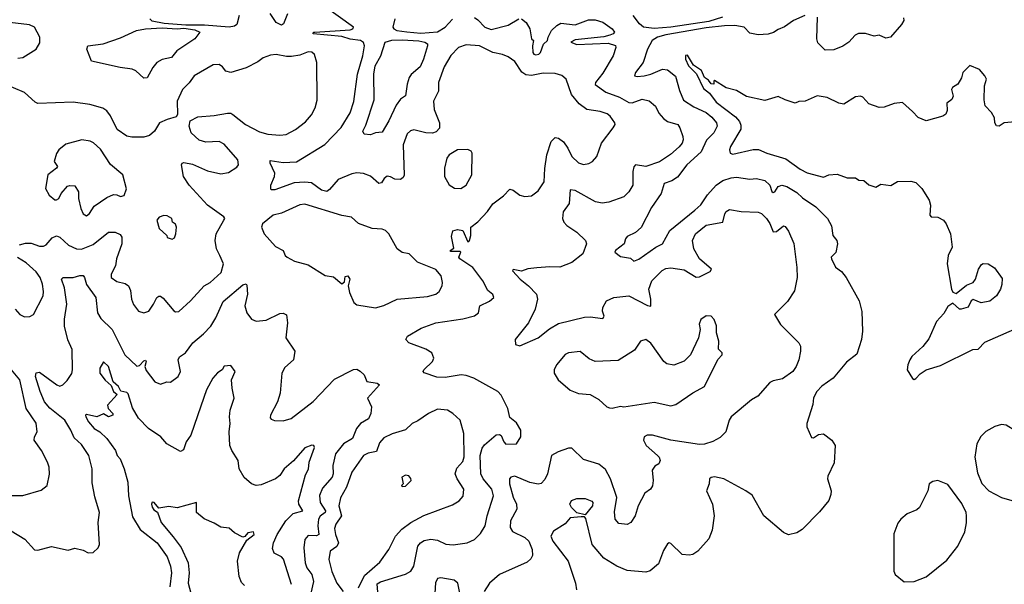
# Model space of a CAD drawing. Extents: x 1468344 to 1613994, y 525695 to 643861.
# Tile 133 of 256: x 1533557 to 1539421, y 541498 to 544860. Entities that reach past the tile are written whole.
import ezdxf

# ---------------------------------------------------------------- set-up
doc = ezdxf.new("R2010")
doc.units = 0

msp = doc.modelspace()

# ---------------------------------------------------------------- linework, layer by layer
at = {"layer": '0CON10XD'}
for points in [[(1535698.4, 541355), (1535685, 541500), (1535705, 541512.1), (1535855, 541557.1), (1535886.9, 541575), (1535903.1, 541605), (1535927.7, 541725), (1535943.6, 541745), (1535965, 541759.3), (1536005, 541766.1), (1536045, 541761.2), (1536095, 541736.5), (1536138, 541732), (1536222.5, 541745), (1536265, 541764.2), (1536300.3, 541799.7), (1536329.4, 541845), (1536340.5, 541905), (1536379.2, 542025), (1536368.8, 542065), (1536316.9, 542125), (1536302.3, 542155), (1536300, 542265), (1536311.4, 542308.6), (1536325, 542328.9), (1536395, 542387.5), (1536415, 542390), (1536425, 542383.3), (1536440.8, 542345), (1536452.7, 542332.7), (1536515, 542334.2), (1536542, 542375), (1536541.4, 542415), (1536515, 542460), (1536475, 542490), (1536463.1, 542545), (1536425, 542623.8), (1536404, 542645), (1536262, 542725), (1536215, 542741.1), (1536185.8, 542744.2), (1536090.5, 542729.5), (1536041.4, 542731.4), (1535966.4, 542756.4), (1535960, 542765), (1535963.8, 542775), (1536015.6, 542824.4), (1536022.5, 542845), (1536011.2, 542875), (1535975, 542897.5), (1535873.8, 542935), (1535856.7, 542955), (1535866.2, 542975), (1535947.1, 543022.9), (1536034.8, 543055.2), (1536195, 543078.5), (1536265, 543097.1), (1536290, 543115), (1536298, 543155), (1536355, 543183.3), (1536380, 543205), (1536375, 543222.5), (1536345, 543248), (1536314.4, 543305), (1536255, 543384.4), (1536178.1, 543435), (1536173.1, 543445), (1536183.8, 543475), (1536180, 543480), (1536125, 543480), (1536120, 543485), (1536141.7, 543498.3), (1536128.8, 543568.8), (1536136.7, 543603.3), (1536165, 543610), (1536195, 543604.3), (1536225, 543537.5), (1536235.9, 543545), (1536244.5, 543575), (1536244, 543625), (1536285, 543655.5), (1536342, 543718), (1536375, 543762.9), (1536438.3, 543811.7), (1536475, 543851.4), (1536495, 543844.4), (1536535, 543814.5), (1536565, 543806.4), (1536605, 543810.5), (1536645, 543840), (1536680.4, 543895), (1536683.9, 543973.9), (1536695.7, 544054.3), (1536722.9, 544135), (1536745, 544158.1), (1536765, 544154.4), (1536795, 544131.4), (1536821.5, 544095), (1536845, 544045.7), (1536885, 544007.8), (1536915, 543997.8), (1536947.4, 544002.6), (1536967.5, 544015), (1536994.3, 544045), (1537022.2, 544125), (1537091.2, 544215), (1537103.3, 544235), (1537101.2, 544245), (1537074.2, 544285), (1537055, 544300), (1537013.2, 544313.2), (1536935, 544324.5), (1536888.1, 544358.1), (1536843.1, 544415), (1536811.9, 544505), (1536786.4, 544526.4), (1536745, 544538.5), (1536675, 544541.5), (1536605, 544528.3), (1536571.6, 544531.6), (1536547.2, 544547.2), (1536505, 544610.5), (1536465, 544638.5), (1536432.6, 544652.6), (1536375, 544664.7), (1536295.8, 544705), (1536215, 544709.4), (1536170.8, 544695), (1536125, 544645.7), (1536085, 544579.2), (1536051.8, 544485), (1536051.9, 544435), (1536020.4, 544375), (1536024.4, 544325.6), (1536056.9, 544245), (1536056.2, 544213.8), (1536037.8, 544192.2), (1536015, 544183.6), (1535975.3, 544185.3), (1535905, 544204.4), (1535885, 544198.6), (1535865, 544180), (1535840.4, 544115), (1535846.2, 543933.8), (1535840, 543920), (1535825, 543908.1), (1535790.2, 543910.2), (1535765, 543924.4), (1535745, 543927.1), (1535728.1, 543915), (1535712.3, 543887.7), (1535695, 543883.5), (1535645, 543927.9), (1535605, 543944.5), (1535565, 543947.5), (1535535, 543942.3), (1535452.8, 543907.2), (1535402.3, 543847.7), (1535385, 543837.1), (1535355, 543844.7), (1535295, 543887.5), (1535255, 543891.6), (1535192.2, 543887.8), (1535076.8, 543846.8), (1535056, 543846), (1535051.4, 543851.4), (1535053.3, 543875), (1535074.5, 543925), (1535077.1, 543945), (1535047.5, 544005), (1535048.8, 544021.2), (1535125, 544008.5), (1535205, 544013.8), (1535373.6, 544116.4), (1535472, 544218), (1535524.6, 544305), (1535546.8, 544373.2), (1535568.7, 544535), (1535601.1, 544645), (1535609.5, 544705), (1535605, 544724), (1535586, 544735), (1535524.2, 544744.2), (1535475, 544758.9), (1535304, 544775), (1535306.7, 544785), (1535315, 544786.2), (1535525, 544800), (1535541.2, 544805), (1535543.8, 544815), (1535375, 544936.7)], [(1534864.6, 544885.4), (1534849.4, 544830.6), (1534835, 544820.5), (1534805, 544815.2), (1534657.8, 544827.8), (1534546.3, 544826.3), (1534416.2, 544836.2), (1534345, 544851.2), (1534331.9, 544865)], [(1535151.2, 544895), (1535127.5, 544835), (1535115, 544827.5), (1535085, 544842.2), (1535047.5, 544897.5)], [(1538233.3, 544885), (1538165, 544855.7), (1538112.8, 544817.2), (1538075, 544801.4), (1538046.8, 544783.2), (1538015, 544772.9), (1537955, 544770.5), (1537905, 544779.2), (1537872.5, 544815), (1537815.2, 544825.2), (1537755, 544823.5), (1537645, 544810.7), (1537405, 544769.2), (1537355.4, 544755), (1537322.9, 544735), (1537295.3, 544685), (1537270.9, 544605), (1537224.3, 544545), (1537218.8, 544525), (1537235, 544520.6), (1537275.6, 544525.6), (1537315, 544535.3), (1537385, 544565.4), (1537415, 544562.1), (1537463.3, 544523.3), (1537487.1, 544437.1), (1537510.6, 544380.6), (1537571.4, 544341.4), (1537645, 544307.2), (1537679.5, 544279.5), (1537707.1, 544245), (1537710, 544225), (1537691.3, 544185), (1537647.9, 544142.1), (1537615, 544073.1), (1537530, 543995), (1537475, 543921.1), (1537440.9, 543899.2), (1537394.2, 543885), (1537377.1, 543825), (1537319.4, 543740.6), (1537257.5, 543622.5), (1537225, 543593.1), (1537175, 543568.8), (1537164, 543555), (1537156.2, 543525), (1537104.3, 543485), (1537101.2, 543475), (1537135, 543450), (1537195, 543440), (1537215, 543422), (1537245, 543433.1), (1537345, 543506.1), (1537384.3, 543525), (1537429.2, 543605), (1537576.9, 543725)], [(1537335, 544806.9), (1537271.9, 544815), (1537247.3, 544835), (1537210.6, 544885)], [(1537743.1, 544875), (1537661.9, 544848.1), (1537435, 544814.9), (1537335, 544806.9)], [(1538820, 544870), (1538822, 544855), (1538809.1, 544830.9), (1538742.5, 544755), (1538715, 544750), (1538675, 544768), (1538645, 544762.5), (1538595, 544778.1), (1538552.4, 544777.6), (1538532.6, 544767.4), (1538495, 544726), (1538458.9, 544701.1), (1538405, 544680.5), (1538355, 544677.5), (1538311.3, 544721.3), (1538304.4, 544745.6), (1538308, 544875)], [(1533545, 544630.6), (1533575, 544634.3), (1533653.8, 544685), (1533677.4, 544722.6), (1533675.6, 544755), (1533645.3, 544815.3), (1533615, 544829.7), (1533394.4, 544854.4)], [(1535790.4, 544865), (1535778.9, 544815), (1535784.6, 544805), (1535803.3, 544795), (1535863, 544787), (1535945, 544780.3), (1536045, 544786.8), (1536090, 544815), (1536135, 544862.9)], [(1536265, 544871.8), (1536285, 544859.6), (1536326.5, 544815), (1536365, 544801.8), (1536465, 544827.3), (1536530, 544865)], [(1536545, 544865.8), (1536573.7, 544843.7), (1536595.3, 544805.3), (1536605.6, 544745.6), (1536616.2, 544735), (1536610, 544705), (1536612.7, 544665), (1536618, 544655), (1536630.5, 544650.5), (1536648, 544655), (1536658.1, 544665), (1536675.6, 544714.4), (1536700, 544735), (1536703.3, 544755), (1536725, 544795.7), (1536755, 544825.7), (1536780.4, 544839.6), (1536865, 544830), (1536945, 544858.6), (1536985, 544859.4), (1537030, 544845), (1537085.7, 544805), (1537098.6, 544785), (1537090.8, 544775), (1537072.2, 544767.8), (1537035, 544757.4), (1536865, 544739.7), (1536840, 544725), (1536875, 544712.7), (1537060.9, 544719.1), (1537105, 544706.4), (1537107.7, 544695), (1537091.2, 544645), (1537029.3, 544540.7), (1536985.6, 544485), (1536985, 544474.2), (1537047.5, 544427.5), (1537128.8, 544398.8), (1537185, 544366.9), (1537205, 544365.4), (1537265, 544387.3), (1537305, 544377.5), (1537344.4, 544345), (1537363.3, 544303.3), (1537390.5, 544270.5), (1537415, 544254.4), (1537475.8, 544235), (1537489.2, 544215), (1537506.9, 544165), (1537508.9, 544145), (1537502.2, 544125), (1537485, 544102.2), (1537433.3, 544056.7), (1537367.6, 544012.4), (1537285, 543986.2), (1537223.8, 543996.2), (1537215, 543983.8), (1537209.1, 543955), (1537208.8, 543875), (1537185, 543834.3), (1537155, 543805.7), (1537065, 543772.2), (1537025, 543766.5), (1536985.4, 543775.4), (1536865, 543843.5), (1536835, 543846), (1536830, 543765), (1536794.2, 543715), (1536790, 543675), (1536797.5, 543655), (1536815, 543634.2), (1536874.2, 543595), (1536927.5, 543545), (1536932.5, 543525), (1536911.4, 543465), (1536845, 543413.5), (1536773.7, 543386.3), (1536715, 543388.9), (1536637.4, 543382.6), (1536583.8, 543376.2), (1536545, 543362.9), (1536495, 543372.5), (1536492, 543365), (1536537.1, 543315), (1536586.7, 543275), (1536634.6, 543225), (1536640, 543195), (1536626.2, 543135), (1536586.4, 543053.7), (1536506.7, 542955), (1536510, 542925), (1536535, 542918), (1536645, 542964.7), (1536711.5, 543018.5), (1536765, 543050.4), (1536921.5, 543088.5), (1536955, 543090.4), (1537029.4, 543080.6), (1537037.1, 543095), (1537027.1, 543125), (1537028.9, 543145), (1537051.1, 543185), (1537095, 543205.6), (1537185.6, 543215.6), (1537295, 543156.9), (1537315, 543154.2), (1537315.4, 543194.6), (1537304.7, 543255), (1537321.8, 543305), (1537383.4, 543366.6), (1537405, 543378.2), (1537435, 543381.6), (1537515, 543370.3), (1537585, 543327.1), (1537605, 543329.1), (1537670, 543360), (1537677.1, 543375), (1537604.8, 543434.8), (1537571.8, 543495), (1537563.8, 543545), (1537582.5, 543585), (1537644.8, 543635.2), (1537745.4, 543654.6), (1537755.5, 543704.5), (1537765, 543717.5), (1537785, 543728.6), (1537853.2, 543716.8), (1537955, 543714.5), (1537975, 543705.4), (1538005, 543675.4), (1538025, 543645.6), (1538045, 543596.2), (1538065, 543598.6), (1538105, 543632), (1538115, 543628.8), (1538135, 543601.2), (1538166.7, 543526.7), (1538185.5, 543385), (1538187.1, 543325), (1538172, 543245), (1538128.9, 543181.1), (1538052.5, 543105), (1538088, 543045), (1538197.5, 542935), (1538206.7, 542915), (1538208, 542885), (1538197.5, 542835), (1538181.4, 542795), (1538160.8, 542765), (1538099.1, 542720.9), (1538045, 542710), (1538025, 542700), (1537952.4, 542617.6), (1537915, 542595.8), (1537795, 542494), (1537781.4, 542475), (1537762.5, 542405), (1537728, 542372), (1537685, 542347.5), (1537635, 542331.4), (1537605, 542329.5), (1537435, 542356.2), (1537325, 542385.4), (1537294.6, 542385.4), (1537275, 542376), (1537272.5, 542355), (1537287.5, 542325), (1537355.4, 542265.4), (1537365.8, 542255), (1537372, 542235), (1537363.3, 542215), (1537339.2, 542200.8), (1537323, 542177), (1537329.2, 542115), (1537325.5, 542084.5), (1537313.8, 542065), (1537280.6, 542039.4), (1537240.8, 541965), (1537223.3, 541905), (1537196.7, 541865), (1537175, 541853.3), (1537125, 541858.8), (1537102.5, 541885), (1537098.8, 541928.8), (1537112.2, 542015), (1537075.3, 542125.3), (1537045, 542180.8), (1537005, 542213.1), (1536915, 542241.4), (1536845, 542308.1), (1536825, 542307.3), (1536762.9, 542287.1), (1536723.5, 542265), (1536701.1, 542155), (1536685, 542121.2), (1536663, 542097), (1536645, 542093.1), (1536595, 542104.4), (1536505, 542140.6), (1536482, 542135), (1536474.3, 542125), (1536474.4, 542095.6), (1536496.7, 542016.7), (1536515.2, 541975.2), (1536517.3, 541945), (1536480.8, 541875), (1536477.5, 541835), (1536492.5, 541812.5), (1536565, 541776.8), (1536588.5, 541755), (1536608.5, 541705), (1536610.3, 541669.7), (1536600.3, 541649.7), (1536579.7, 541630.3), (1536415, 541556.7), (1536355, 541504.2), (1536323.3, 541455)], [(1534295, 544512.5), (1534247.5, 544555), (1534225.9, 544565.9), (1534155, 544575.4), (1533985, 544612.5), (1533956.7, 544685), (1533963.3, 544705), (1534053.6, 544716.4), (1534157.8, 544752.2), (1534252.5, 544795), (1534305.2, 544804.8), (1534405, 544810.4), (1534495, 544804.6), (1534535, 544808.3), (1534599.1, 544799.1), (1534628.8, 544785), (1534598.9, 544745), (1534492.9, 544675), (1534460.8, 544635), (1534405, 544622.1), (1534374.3, 544605), (1534348.9, 544575), (1534315, 544513.8), (1534295, 544512.5)], [(1535645, 544173.1), (1535607.3, 544177.3), (1535600, 544195), (1535618, 544232), (1535667.9, 544382.1), (1535666.6, 544535), (1535673.6, 544585), (1535708.1, 544645), (1535732.8, 544725), (1535772.6, 544737.4), (1535835, 544739.6), (1535934.4, 544734.4), (1535970.5, 544725), (1535984.5, 544715), (1535985.5, 544705), (1535962.1, 544625), (1535941.1, 544578.9), (1535887.4, 544532.6), (1535875.4, 544514.6), (1535863.7, 544476.3), (1535855, 544406.2), (1535825, 544386), (1535798.6, 544351.4), (1535755, 544256.9), (1535715, 544190), (1535675, 544186.7), (1535645, 544173.1)], [(1533555, 543518.6), (1533590.4, 543529.6), (1533625, 543529.1), (1533675, 543510.8), (1533699.2, 543510.8), (1533715, 543520), (1533749.3, 543560.7), (1533775, 543573.1), (1533795, 543564.4), (1533847.4, 543517.4), (1533895, 543494.5), (1533925, 543493.8), (1533995, 543520.8), (1534085, 543595.4), (1534125, 543595.4), (1534155, 543580.5), (1534165.4, 543565), (1534163.9, 543525), (1534133.8, 543435), (1534126.7, 543393.3), (1534101.1, 543345), (1534101.9, 543325), (1534135, 543300), (1534185, 543288.9), (1534203.9, 543273.9), (1534216.2, 543246.2), (1534221.9, 543195), (1534233.6, 543163.6), (1534264.5, 543124.5), (1534295, 543114.2), (1534325.8, 543125), (1534354.2, 543165), (1534372.5, 543205), (1534385.9, 543214.1), (1534395, 543214.2), (1534411.7, 543201.7), (1534475, 543125.8), (1534485, 543120), (1534505, 543122.5), (1534574.5, 543185.5), (1534655.6, 543275), (1534690.8, 543295), (1534756, 543354), (1534770, 543405), (1534748.1, 543455), (1534728.5, 543495), (1534720.5, 543545), (1534726.5, 543585), (1534773.3, 543665), (1534777.5, 543675), (1534773.3, 543685), (1534674.4, 543755), (1534565, 543874), (1534532, 543925), (1534520, 543995), (1534524, 544006), (1534535, 544008.8), (1534585, 544000), (1534675, 543958.9), (1534755, 543941.9), (1534800.9, 543949.1), (1534849.1, 543980.9), (1534859.2, 543995), (1534855.7, 544025), (1534775, 544118.1), (1534744.5, 544134.5), (1534665, 544130.6), (1534625, 544141.9), (1534578.1, 544185), (1534565.8, 544225), (1534571.9, 544258.1), (1534618.3, 544281.7), (1534715, 544288.6), (1534795, 544303.8), (1534815, 544303.3), (1534825.9, 544295.9), (1534901.2, 544235), (1534985, 544191.2), (1535035, 544177.7), (1535105, 544171.5), (1535143.4, 544176.6), (1535200, 544205), (1535259.5, 544250.5), (1535295, 544293.3), (1535315.5, 544334.5), (1535329.1, 544380.9), (1535325.8, 544605), (1535312.7, 544652.7), (1535297.1, 544667.1), (1535275, 544668.6), (1535225, 544648.9), (1535175, 544640), (1535145, 544640), (1535085, 544653.1), (1535050.9, 544649.1), (1535007.6, 544632.4), (1534975, 544608.8), (1534905, 544574), (1534815, 544545.6), (1534785, 544552.9), (1534765, 544579.2), (1534745, 544592.9), (1534708.7, 544591.3), (1534596, 544525), (1534566.7, 544483.3), (1534525.5, 544444.5), (1534494.3, 544375), (1534496, 544295), (1534487.8, 544282.2), (1534434, 544266), (1534390, 544245), (1534359.2, 544195), (1534330.6, 544169.4), (1534295, 544160.5), (1534225, 544159.2), (1534195, 544167.1), (1534137.1, 544205), (1534098.2, 544288.2), (1534075, 544317.5), (1534052.6, 544332.6), (1533974.3, 544354.3), (1533875, 544367.9), (1533665, 544360), (1533647.7, 544367.7), (1533585, 544426), (1533455, 544482.5)], [(1539485, 544252), (1539420, 544245), (1539390, 544225), (1539375, 544227.5), (1539364, 544245), (1539363.3, 544275), (1539345, 544306.7), (1539307.3, 544347.3), (1539301.9, 544381.9), (1539302.9, 544465), (1539314, 544505), (1539305.8, 544525.8), (1539272.3, 544562.3), (1539215, 544586.7), (1539173.8, 544545), (1539165.7, 544514.3), (1539144.5, 544475.5), (1539112.5, 544455), (1539106.7, 544445), (1539115.8, 544405), (1539108, 544385), (1539078.1, 544361.9), (1539081.1, 544318.9), (1539073.1, 544296.9), (1539054.4, 544285.6), (1538955, 544256.5), (1538907.2, 544277.2), (1538875, 544314), (1538815, 544366), (1538765, 544361.1), (1538705, 544338.2), (1538675, 544337.3), (1538615, 544359.4), (1538578.3, 544398.3), (1538565, 544403.8), (1538535, 544400), (1538465, 544356), (1538435, 544362.9), (1538366.4, 544396.4), (1538305.8, 544405.8), (1538235, 544374), (1538197, 544373), (1538175, 544363.3), (1538115, 544382.5), (1538075, 544403.3), (1537995, 544378), (1537885, 544402.9), (1537825, 544437.5), (1537765, 544453.3), (1537695, 544497.5), (1537690, 544495), (1537690, 544475), (1537675, 544477.5), (1537659.3, 544499.3), (1537635, 544516.2), (1537617.3, 544557.3), (1537568.9, 544588.9), (1537535, 544648.9), (1537523.1, 544646.9), (1537521.5, 544625), (1537540.9, 544585), (1537587.6, 544537.6), (1537629.7, 544449.7), (1537665, 544422.2), (1537705, 544369.4), (1537820.7, 544280.7), (1537843.3, 544253.3), (1537851.9, 544231.9), (1537851.5, 544208.5), (1537790, 544105), (1537783.8, 544085), (1537787.5, 544065), (1537805, 544059.2), (1537925, 544086.5), (1537957.1, 544087.1), (1538007.5, 544065), (1538120.2, 544030.2), (1538205, 543969.1), (1538247, 543947), (1538345, 543922.9), (1538375.9, 543935.9), (1538425, 543938.9), (1538485, 543917.1), (1538535, 543918), (1538555, 543903.8), (1538585, 543901.2), (1538615, 543876.2), (1538655, 543862.5), (1538685, 543880), (1538745, 543872.5), (1538785, 543896.2), (1538865, 543897.9), (1538895, 543890.5), (1538928.9, 543855), (1538972.9, 543785), (1538982, 543755), (1538977.1, 543695), (1538985.6, 543685.6), (1539025, 543682.9), (1539059.2, 543665), (1539075.6, 543645), (1539100, 543585), (1539110.3, 543505), (1539086.7, 543455), (1539080.6, 543405), (1539106.7, 543255), (1539115, 543237.5), (1539135, 543230), (1539195, 543278.8), (1539235, 543293.8), (1539248.9, 543315), (1539266.5, 543375), (1539285, 543402.5), (1539295, 543407.1), (1539325.7, 543405.7), (1539362.7, 543382.7), (1539407.9, 543317.9), (1539406.8, 543283.2)], [(1533955, 543692), (1533973.3, 543705), (1534000.8, 543749.2), (1534075, 543801.2), (1534115, 543818.8), (1534135, 543817.5), (1534157, 543807), (1534178, 543812), (1534193, 543853), (1534170, 543935), (1534097.2, 543997.2), (1534038.1, 544088.1), (1533996.1, 544126.1), (1533976.3, 544136.3), (1533925.8, 544144.2), (1533832.1, 544117.9), (1533790, 544085), (1533776.1, 544063.9), (1533761.2, 544015), (1533781.2, 543985), (1533776.7, 543975), (1533723.3, 543935), (1533710.8, 543855), (1533731.2, 543815), (1533765, 543786.7), (1533775, 543786.7), (1533790, 543795), (1533803.8, 543825), (1533842, 543868), (1533855, 543873.3), (1533885, 543870), (1533906.2, 543835), (1533907.5, 543795), (1533920, 543735), (1533935, 543703.8), (1533955, 543692)], [(1536185, 543854.2), (1536216, 543875), (1536248.6, 543935), (1536251.2, 544065), (1536245, 544077.5), (1536226.4, 544086.4), (1536165, 544085.6), (1536114.3, 544055), (1536100.8, 544035), (1536085.8, 543975), (1536086, 543925), (1536115, 543876.7), (1536145.9, 543855.9), (1536185, 543854.2)], [(1537576.9, 543725), (1537613.1, 543756.9), (1537653.2, 543816.8), (1537705.3, 543874.7), (1537745, 543902.3), (1537795, 543918.9), (1537825, 543921.2), (1537905, 543910), (1537945, 543913.8), (1537995, 543902.5), (1538024.5, 543874.5), (1538037.3, 543837.3), (1538045, 543831.1), (1538055, 543835.4), (1538075, 543865.6), (1538095, 543874.5), (1538125, 543866.2), (1538185, 543830.8), (1538218.8, 543798.8), (1538298.1, 543745), (1538368.8, 543675), (1538392.7, 543632.7), (1538399.2, 543575), (1538424.2, 543545), (1538428.1, 543525), (1538417.2, 543472.8), (1538390, 543445), (1538392, 543435), (1538415, 543386.7), (1538451.2, 543361.2), (1538480, 543325), (1538555.8, 543185), (1538573, 543123), (1538575.6, 543005), (1538570.6, 542955), (1538541.7, 542868.3), (1538480.3, 542819.7), (1538402, 542725), (1538335, 542678), (1538304, 542645), (1538285, 542607.5), (1538281.2, 542568.8), (1538244, 542455), (1538244.2, 542435), (1538271.7, 542371.7), (1538285, 542370), (1538315, 542388.8), (1538345, 542393.8), (1538393.8, 542355), (1538413.8, 542325), (1538408.3, 542221.7), (1538369.3, 542140.7), (1538368.8, 542125), (1538388.8, 542055), (1538388.3, 542031.7), (1538375, 541997.5), (1538321.2, 541928.8), (1538216.8, 541823.2), (1538185, 541804), (1538135, 541792), (1538105, 541806.2), (1537988.8, 541905), (1537918.8, 542028.8), (1537881.2, 542055), (1537751.2, 542125), (1537695, 542137.5), (1537675, 542134), (1537666, 542125), (1537663.8, 542095), (1537647.1, 542055), (1537682.7, 541975), (1537693.8, 541905), (1537680.6, 541819.4), (1537661.4, 541768.6), (1537595, 541695.8), (1537565, 541676), (1537545, 541672), (1537503.3, 541675), (1537435, 541740), (1537425, 541743.8), (1537415, 541738.8), (1537391.3, 541698.7), (1537361.4, 541618.6), (1537311.7, 541578.3), (1537285, 541568.9), (1537175, 541579.5), (1537112.5, 541605), (1537035, 541653.5), (1536965.4, 541735), (1536929.1, 541889.1), (1536919.7, 541899.7), (1536900.7, 541899.3), (1536835.7, 541894.3), (1536805, 541858), (1536735.8, 541814.2), (1536720, 541785), (1536731.1, 541755), (1536824, 541635), (1536866.7, 541505), (1536873.1, 541465)], [(1535675, 543144.4), (1535725, 543156.9), (1535805, 543195.8), (1535985, 543210.6), (1536035, 543225.8), (1536055, 543241.2), (1536072.9, 543275), (1536075.8, 543295), (1536066.7, 543335), (1536035, 543373.1), (1535926.3, 543416.3), (1535876, 543465), (1535835, 543472.5), (1535804.6, 543494.6), (1535755.8, 543585), (1535736.2, 543605), (1535715, 543613.1), (1535655, 543616), (1535575, 543646), (1535533.2, 543683.2), (1535475.6, 543694.4), (1535255, 543761.2), (1535225, 543756.5), (1535115, 543707.7), (1535066.2, 543695), (1535003.3, 543645), (1534996.4, 543623.6), (1535013.1, 543585), (1535080.1, 543510.1), (1535125.8, 543485), (1535137.5, 543455), (1535150, 543445), (1535192.6, 543422.6), (1535275, 543400.6), (1535375, 543336.2), (1535425, 543328), (1535475, 543287.5), (1535491.7, 543298.3), (1535495, 543330), (1535510, 543335), (1535522.5, 543315), (1535512.5, 543275), (1535521.4, 543235), (1535545.8, 543175), (1535565, 543160.8), (1535675, 543144.4)], [(1534465, 543552.5), (1534478.3, 543561.7), (1534486.2, 543585), (1534490, 543625), (1534485, 543642.5), (1534467.5, 543655), (1534462.5, 543675), (1534435, 543692.5), (1534415, 543693.3), (1534386.4, 543683.6), (1534373.3, 543665), (1534386.4, 543616.4), (1534432.5, 543575), (1534435, 543562.5), (1534465, 543552.5)], [(1533530, 543135), (1533557.5, 543105), (1533585, 543091.1), (1533617.9, 543092.1), (1533638, 543105), (1533695.5, 543215), (1533698.7, 543241.3), (1533692.9, 543285), (1533678.2, 543325), (1533655, 543357.3), (1533595, 543411.5), (1533543.5, 543443.5)], [(1533505, 541815.6), (1533586.4, 541766.4), (1533645, 541703.3), (1533665, 541701.2), (1533745, 541722), (1533845, 541700), (1533885, 541712.5), (1533935, 541700), (1533965, 541685.7), (1533995, 541687.5), (1534024, 541715), (1534032, 541735), (1534024.3, 541865), (1534032.5, 541925), (1534005, 542017.5), (1533989.1, 542100.9), (1533988.1, 542185), (1533967.8, 542265), (1533925, 542330.8), (1533880.7, 542370.7), (1533862, 542415), (1533825, 542475.4), (1533736.1, 542546.1), (1533704.8, 542584.8), (1533677.5, 542645), (1533651.5, 542735), (1533655, 542757.5), (1533675, 542761.5), (1533777.5, 542685), (1533795, 542678.1), (1533814, 542685), (1533839.7, 542710.3), (1533866.9, 542753.1), (1533871.9, 542775), (1533869.6, 542895), (1533843.6, 542953.6), (1533823.8, 543033.8), (1533822.9, 543077.1), (1533837.6, 543165), (1533823.3, 543263.3), (1533806, 543315), (1533814.5, 543325.5), (1533875, 543323.6), (1533915, 543336.2), (1533934.2, 543335.8), (1533942.5, 543325), (1533953.6, 543283.6), (1534010, 543205), (1534019.1, 543115), (1534040.5, 543080.5), (1534107.1, 543015), (1534183.6, 542865), (1534255, 542795.7), (1534269.8, 542800.2), (1534295, 542828.6), (1534305, 542832), (1534310, 542825), (1534301.1, 542795), (1534310.1, 542770.1), (1534362.4, 542702.4), (1534395, 542688.8), (1534433, 542703), (1534455, 542701.2), (1534501.2, 542735), (1534514.2, 542765), (1534500.8, 542835), (1534508.3, 542851.7), (1534545, 542876.9), (1534587.5, 542935), (1534651.9, 542988.1), (1534695, 543034.2), (1534725.5, 543085), (1534767.8, 543182.2), (1534885, 543280), (1534905, 543286.2), (1534909.1, 543279.1), (1534913.3, 543225), (1534897.5, 543155), (1534910, 543115), (1534937, 543077), (1534965, 543064.4), (1535025, 543070), (1535105, 543110.6), (1535125, 543112.9), (1535145, 543102), (1535151.9, 543055), (1535141.8, 542965), (1535194.4, 542885), (1535188.1, 542835), (1535135, 542788.8), (1535118.6, 542755), (1535108.1, 542635), (1535091.9, 542585), (1535050.8, 542505), (1535048.8, 542488.8), (1535055, 542480), (1535075, 542472), (1535125, 542470.8), (1535173.8, 542485), (1535305, 542585.6), (1535431.3, 542718.7), (1535545, 542776), (1535565, 542778), (1535585, 542766.7), (1535607.5, 542745), (1535624.3, 542704.3), (1535685, 542696), (1535698.8, 542685), (1535628.6, 542605), (1535651.1, 542555), (1535648.4, 542515), (1535635, 542483.6), (1535586.7, 542455), (1535563.1, 542425), (1535538.5, 542365), (1535485, 542334.1), (1535438.4, 542275), (1535421.8, 542205), (1535423.3, 542155), (1535418.1, 542135), (1535360.6, 542069.4), (1535342.7, 542027.3), (1535347.1, 541985), (1535378.3, 541935), (1535375.9, 541925), (1535346.6, 541903.4), (1535335.3, 541885), (1535331.4, 541845), (1535338.2, 541795), (1535325, 541786.3), (1535275, 541788.8), (1535254.7, 541765.3), (1535248.8, 541715), (1535255.9, 541625), (1535266.6, 541596.6), (1535295.9, 541555), (1535306.7, 541515), (1535291.2, 541445)], [(1539406.8, 543283.2), (1539398.1, 543255), (1539374.3, 543215), (1539335, 543184.4), (1539282.7, 543172.7), (1539235, 543194), (1539224.5, 543185.5), (1539205, 543148), (1539165, 543136.7), (1539155, 543136.7), (1539115, 543172.5), (1539085, 543152.5), (1539060.3, 543109.7), (1539018, 543062), (1538971.4, 542958.6), (1538935.4, 542914.6), (1538870, 542855), (1538858.8, 542835), (1538846.2, 542805), (1538843.3, 542775), (1538875, 542722.5), (1538885, 542717.5), (1538895, 542723.3), (1538918.9, 542751.1), (1538955, 542774.4), (1539040.3, 542799.7), (1539234.2, 542895.8), (1539265, 542898.6), (1539305, 542940), (1539545, 543045.6)], [(1537085, 542546.7), (1537135, 542557.5), (1537155, 542554.5), (1537335, 542581.9), (1537435, 542560.8), (1537465, 542567.5), (1537565, 542638.6), (1537634.5, 542675.5), (1537714.1, 542835.9), (1537740, 542865), (1537740, 542875), (1537718.3, 542898.3), (1537720, 542945), (1537706.7, 542995), (1537705.9, 543035.9), (1537693.3, 543075), (1537675, 543093.3), (1537645, 543096.7), (1537613.3, 543075), (1537604.1, 543045.9), (1537608.8, 543015), (1537598.8, 542965), (1537552.9, 542865), (1537515, 542825.7), (1537453.2, 542803.2), (1537410.9, 542810.9), (1537393.1, 542825), (1537315, 542934), (1537285, 542955.8), (1537255, 542946.2), (1537218.3, 542891.7), (1537120.2, 542829.8), (1536985, 542824.4), (1536949.3, 542839.3), (1536895, 542884), (1536825, 542875.7), (1536804.5, 542865.5), (1536754.2, 542805), (1536740, 542775), (1536740, 542755), (1536763.8, 542715), (1536835, 542654.4), (1536885, 542634.4), (1536955, 542627.5), (1537005, 542598.6), (1537054, 542555), (1537068.7, 542548.7), (1537085, 542546.7)], [(1535258.7, 542148.7), (1535276.3, 542183.7), (1535280.9, 542225), (1535313, 542313), (1535307.5, 542325), (1535296.1, 542326.1), (1535255, 542311.1), (1535187.2, 542232.8), (1535132.2, 542185), (1535105.3, 542144.7), (1535079.2, 542125), (1534995, 542090), (1534965, 542085.8), (1534936.7, 542095), (1534894.4, 542134.4), (1534864.2, 542185), (1534857.5, 542235), (1534819.3, 542295), (1534808.8, 542325), (1534804.7, 542405), (1534810.4, 542455), (1534805.5, 542495.5), (1534810.6, 542535), (1534834.3, 542605.7), (1534821.5, 542665), (1534818.9, 542715), (1534839.2, 542765), (1534815, 542800), (1534775, 542797.5), (1534763.3, 542775), (1534735, 542756), (1534707.1, 542725), (1534669.1, 542655), (1534635, 542558), (1534576.4, 542385), (1534547.1, 542345), (1534532.3, 542297.7), (1534515, 542288.8), (1534433.8, 542335), (1534397.1, 542375), (1534324.3, 542425), (1534265, 542487.1), (1534227.6, 542547.6), (1534202.6, 542632.6), (1534195, 542640), (1534158.3, 542648.3), (1534145.6, 542675), (1534112.3, 542702.3), (1534085, 542793.8), (1534055, 542822.5), (1534034, 542785), (1534034.4, 542754.4), (1534065, 542713.8), (1534101.2, 542681.2), (1534116.2, 542646.2), (1534137.5, 542627.5), (1534079.4, 542565), (1534083.1, 542545), (1534110.6, 542515), (1534110.8, 542505), (1534085, 542495.8), (1534055, 542512.9), (1534015, 542493.9), (1533955, 542508.8), (1533948.6, 542505), (1533950, 542495), (1533966.2, 542465), (1534000.4, 542425), (1534034.5, 542405), (1534074.6, 542365), (1534126.8, 542295), (1534138, 542265), (1534155.3, 542245), (1534178.6, 542185), (1534199.7, 542105), (1534203.8, 542025), (1534228.8, 541898.8), (1534274.7, 541824.7), (1534375, 541744.4), (1534435, 541661.4), (1534455.3, 541605), (1534460, 541565), (1534451.7, 541481.7)], [(1533475, 542025.6), (1533575, 542026.2), (1533685, 542058.1), (1533719.2, 542085), (1533733.9, 542153.9), (1533732.5, 542195), (1533722.9, 542225), (1533685.5, 542295), (1533642, 542355), (1533644.2, 542375), (1533660, 542405), (1533655, 542456.7), (1533595, 542544), (1533558.2, 542715), (1533508.2, 542775)], [(1535575, 541476), (1535609.8, 541550.2), (1535700.9, 541629.1), (1535754.7, 541705.3), (1535795.5, 541785), (1535831.9, 541825), (1535885.8, 541865), (1535963, 541907), (1536135, 541970), (1536174.6, 541995.4), (1536197, 542023), (1536201.8, 542065), (1536161.3, 542125), (1536151.1, 542155), (1536160.9, 542189.2), (1536195, 542229.4), (1536202.9, 542257.1), (1536201.5, 542395), (1536180, 542475), (1536137.1, 542515), (1536105, 542534.4), (1536045, 542540), (1535991.2, 542515), (1535928.3, 542471.7), (1535895, 542454.3), (1535853.5, 542416.5), (1535775, 542393.9), (1535725, 542370.5), (1535700.1, 542339.9), (1535680.9, 542289.1), (1535631.2, 542278.8), (1535605, 542265.5), (1535534.7, 542165), (1535503.2, 542076.8), (1535468, 542012), (1535457.5, 541965), (1535472.5, 541905), (1535438.8, 541855), (1535430.9, 541829.1), (1535436.8, 541795), (1535456.2, 541743.8), (1535445, 541722.2), (1535405.5, 541694.5), (1535397.1, 541645), (1535415, 541573.8), (1535444.6, 541504.6), (1535484.1, 541454.1)], [(1539555, 541970), (1539605, 541973.8), (1539630.7, 541989.3), (1539638.3, 542051.7), (1539695.6, 542145), (1539714, 542225), (1539707.3, 542267.3), (1539685.7, 542285.7), (1539563.8, 542345), (1539488.8, 542408.8), (1539432.5, 542445), (1539405, 542450), (1539365, 542437.5), (1539311.7, 542408.3), (1539281.7, 542378.3), (1539257.5, 542335), (1539246, 542255), (1539261.7, 542161.7), (1539287, 542097), (1539328.8, 542055), (1539405, 542013.5), (1539555, 541970)], [(1535174.5, 541495.5), (1535127.5, 541647.5), (1535115, 541661.5), (1535073.2, 541683.2), (1535061.5, 541711.5), (1535067.9, 541745), (1535090, 541795), (1535141.2, 541875), (1535185, 541918.3), (1535242.5, 541935), (1535219.2, 541975), (1535216.9, 541995), (1535258.7, 542148.7)], [(1535835, 542080), (1535855, 542082.5), (1535887.5, 542115), (1535887, 542127), (1535875, 542142.5), (1535855, 542146.7), (1535832.5, 542135), (1535840, 542095), (1535830, 542085), (1535835, 542080)], [(1538825, 541512.5), (1538885, 541513.8), (1538955, 541542), (1539078.7, 541641.3), (1539144, 541725), (1539185, 541810), (1539195.9, 541864.1), (1539196, 541905), (1539193.3, 541925), (1539168.3, 541978.3), (1539085, 542092.5), (1539026.1, 542116.1), (1538995, 542110), (1538974.4, 542095.6), (1538966, 542055), (1538915.5, 541954.5), (1538899.1, 541940.9), (1538843, 541917), (1538805, 541886.2), (1538787.6, 541862.4), (1538762.4, 541797.6), (1538764, 541575), (1538770, 541555), (1538825, 541512.5)], [(1536925, 541911.2), (1536875, 541923.5), (1536842.5, 541955), (1536833.2, 541975), (1536843.4, 541996.6), (1536875, 542008.8), (1536925, 542009), (1536965, 541991.8), (1536970.2, 541985), (1536968.1, 541965), (1536925, 541911.2)], [(1534895, 541490), (1534878.6, 541508.6), (1534863.6, 541545), (1534853.6, 541635), (1534865.4, 541685), (1534910, 541760), (1534953.3, 541795), (1534949.3, 541809.3), (1534915, 541803.8), (1534897.1, 541782.9), (1534885, 541779.2), (1534835, 541804.2), (1534805, 541832.5), (1534755, 541837.5), (1534715, 541862.5), (1534655, 541887.8), (1534610, 541925), (1534610, 541985), (1534495, 541952), (1534445, 541961.2), (1534385, 541950), (1534356.7, 541985), (1534345, 541985.8), (1534340.8, 541975), (1534345, 541957.5), (1534355, 541941.2), (1534377.1, 541927.1), (1534400, 541865), (1534469.9, 541779.9), (1534517.3, 541717.3), (1534560.5, 541625), (1534566.2, 541565), (1534560.9, 541505), (1534575.2, 541445)], [(1536178.5, 541445), (1536167.1, 541505), (1536145, 541522.5), (1536065, 541535.6), (1536045, 541532.5), (1536032.9, 541507.1), (1536028.5, 541445)]]:
    msp.add_lwpolyline(points, dxfattribs=at)

doc.saveas('drawing.dxf')
